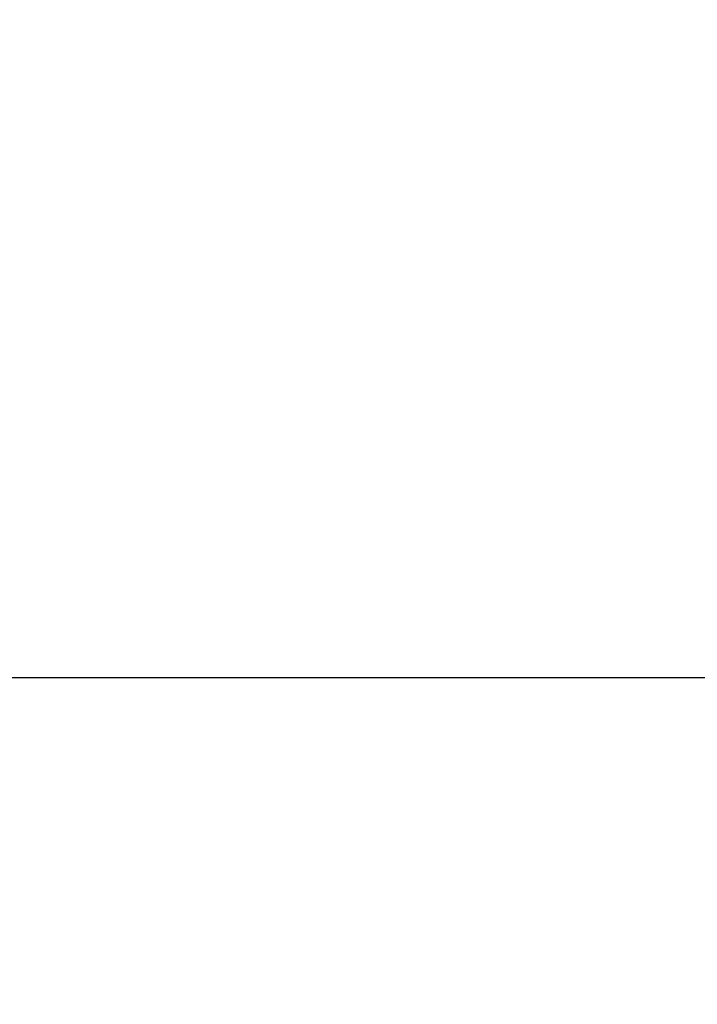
# Model space of a CAD drawing. Header units: millimetres. Extents: x 0 to 594, y 0 to 420.
# Tile 85 of 256: x 388.504 to 388.71, y 227.795 to 228.095. Entities that reach past the tile are written whole.
import ezdxf

# ---------------------------------------------------------------- set-up
doc = ezdxf.new("R2010")
doc.units = ezdxf.units.MM
doc.header["$LTSCALE"] = 32.67
doc.linetypes.add('PHANTOM', pattern=[0.8, 0.45, -0.05, 0.1, -0.05, 0.1, -0.05])
doc.layers.get('0').update_dxf_attribs({"linetype": 'CONTINUOUS'})
doc.layers.add('CRV', color=7, linetype='CONTINUOUS')

msp = doc.modelspace()

# ---------------------------------------------------------------- linework, layer by layer
at = {"color": 7, "linetype": 'Continuous'}
msp.add_line((386.40593, 227.89461), (410.90593, 227.89461), dxfattribs=at)
at = {"layer": 'CRV', "color": 8, "linetype": 'PHANTOM'}
for centre, radius, start, end in [((388.90593, 261.89461), 108.95281, 350, 240), ((388.90593, 261.89461), 100.95281, 350, 240), ((364.90593, 220.32539), 52.95281, 102.114473, 10.04379)]:
    msp.add_arc(centre, radius, start, end, dxfattribs=at)
at = {"layer": 'CRV', "color": 4, "linetype": 'Continuous'}
for points, knots in [([(388.25635, 227.89461, 108.60892), (388.25635, 227.89461, 108.60892), (388.25637, 227.89461, 108.60892), (388.25642, 227.89461, 108.60893), (388.2565, 227.89461, 108.60893), (388.25662, 227.89461, 108.60894), (388.25677, 227.89461, 108.60895), (388.25702, 227.89461, 108.60897), (388.25732, 227.89461, 108.609), (388.25769, 227.89461, 108.60902), (388.25817, 227.89461, 108.60906), (388.25878, 227.89461, 108.60911), (388.25951, 227.89461, 108.60917), (388.26049, 227.89461, 108.60924), (388.2617, 227.89461, 108.60934), (388.26316, 227.89461, 108.60945), (388.26462, 227.89461, 108.60957), (388.26657, 227.89461, 108.60972), (388.269, 227.89461, 108.60991), (388.27192, 227.89461, 108.61014), (388.27484, 227.89461, 108.61037), (388.27874, 227.89461, 108.61068), (388.2836, 227.89461, 108.61106), (388.28944, 227.89461, 108.61152), (388.29528, 227.89461, 108.61197), (388.30112, 227.89461, 108.61243), (388.30891, 227.89461, 108.61304), (388.31864, 227.89461, 108.61381), (388.33032, 227.89461, 108.61473), (388.342, 227.89461, 108.61564), (388.35368, 227.89461, 108.61656), (388.36926, 227.89461, 108.61778), (388.38872, 227.89461, 108.61931), (388.41208, 227.89461, 108.62114), (388.43545, 227.89461, 108.62298), (388.45881, 227.89461, 108.62481), (388.48217, 227.89461, 108.62664), (388.49774, 227.89461, 108.62786), (388.50553, 227.89461, 108.62848)], [0, 0, 0, 0, 0.0000153, 0.000061, 0.0001526, 0.0002441, 0.0004272, 0.0006102, 0.0009763, 0.0013425, 0.0017086, 0.0024409, 0.0031731, 0.0039054, 0.0053699, 0.0068344, 0.0082989, 0.0097634, 0.0126925, 0.0156215, 0.0185505, 0.0214796, 0.0273376, 0.0331957, 0.0390538, 0.0449118, 0.0507699, 0.062486, 0.0742021, 0.0859183, 0.0976344, 0.1093505, 0.1327828, 0.156215, 0.1796473, 0.2030795, 0.2265118, 0.249944, 0.249944, 0.249944, 0.249944]), ([(388.58623, 227.89461, 108.63469), (388.58624, 227.89461, 108.63469), (388.58624, 227.89461, 108.63469), (388.58627, 227.89461, 108.63469), (388.5863, 227.89461, 108.63469), (388.58638, 227.89461, 108.6347), (388.58651, 227.89461, 108.63471), (388.58667, 227.89461, 108.63472), (388.58684, 227.89461, 108.63473), (388.58706, 227.89461, 108.63475), (388.58744, 227.89461, 108.63478), (388.58799, 227.89461, 108.63482), (388.58865, 227.89461, 108.63487), (388.58931, 227.89461, 108.63492), (388.58997, 227.89461, 108.63497), (388.59085, 227.89461, 108.63504), (388.59195, 227.89461, 108.63512), (388.59371, 227.89461, 108.63526), (388.59591, 227.89461, 108.63542), (388.59855, 227.89461, 108.63562), (388.60119, 227.89461, 108.63582), (388.60383, 227.89461, 108.63603), (388.60647, 227.89461, 108.63623), (388.60999, 227.89461, 108.63649), (388.61439, 227.89461, 108.63683), (388.61967, 227.89461, 108.63723), (388.62671, 227.89461, 108.63777), (388.63551, 227.89461, 108.63844), (388.64607, 227.89461, 108.63924), (388.65663, 227.89461, 108.64004), (388.66719, 227.89461, 108.64084), (388.67775, 227.89461, 108.64165), (388.68831, 227.89461, 108.64245), (388.69535, 227.89461, 108.64299), (388.69887, 227.89461, 108.64325)], [0, 0, 0, 0, 0.0000069, 0.0000276, 0.0000689, 0.0001103, 0.0002758, 0.0004412, 0.0006067, 0.0007722, 0.0011031, 0.001765, 0.0024268, 0.0030887, 0.0037506, 0.0044124, 0.0057362, 0.0070599, 0.0097073, 0.0123548, 0.0150023, 0.0176497, 0.0202972, 0.0229446, 0.0282395, 0.0335345, 0.0388294, 0.0494192, 0.060009, 0.0705988, 0.0811887, 0.0917785, 0.1023683, 0.1129582, 0.1129582, 0.1129582, 0.1129582])]:
    msp.add_open_spline(points, degree=3, knots=knots, dxfattribs=at)
at = {"layer": 'CRV', "color": 4, "linetype": 'Continuous', "extrusion": (1.67e-14, 1, 0)}
msp.add_open_spline([(388.25702, 227.89461, 116.63256), (388.25702, 227.89461, 116.63256), (388.25704, 227.89461, 116.63256), (388.2571, 227.89461, 116.63256), (388.25717, 227.89461, 116.63257), (388.25729, 227.89461, 116.63258), (388.25744, 227.89461, 116.63259), (388.25769, 227.89461, 116.63261), (388.25799, 227.89461, 116.63263), (388.25835, 227.89461, 116.63266), (388.25884, 227.89461, 116.63269), (388.25945, 227.89461, 116.63274), (388.26017, 227.89461, 116.63279), (388.26114, 227.89461, 116.63286), (388.26236, 227.89461, 116.63295), (388.26381, 227.89461, 116.63305), (388.26527, 227.89461, 116.63316), (388.26721, 227.89461, 116.6333), (388.26963, 227.89461, 116.63348), (388.27254, 227.89461, 116.63369), (388.27545, 227.89461, 116.63391), (388.27934, 227.89461, 116.63419), (388.28419, 227.89461, 116.63454), (388.29001, 227.89461, 116.63497), (388.29583, 227.89461, 116.6354), (388.30165, 227.89461, 116.63582), (388.30941, 227.89461, 116.63639), (388.31912, 227.89461, 116.6371), (388.33076, 227.89461, 116.63795), (388.3424, 227.89461, 116.6388), (388.35405, 227.89461, 116.63965), (388.36957, 227.89461, 116.64078), (388.38898, 227.89461, 116.6422), (388.41226, 227.89461, 116.6439), (388.43555, 227.89461, 116.64561), (388.45883, 227.89461, 116.64731), (388.48212, 227.89461, 116.64901), (388.49764, 227.89461, 116.65014), (388.50541, 227.89461, 116.65071)], degree=3, knots=[0, 0, 0, 0, 0.0000152, 0.0000608, 0.000152, 0.0002432, 0.0004256, 0.000608, 0.0009728, 0.0013377, 0.0017025, 0.0024321, 0.0031618, 0.0038914, 0.0053507, 0.0068099, 0.0082692, 0.0097285, 0.012647, 0.0155656, 0.0184841, 0.0214027, 0.0272398, 0.0330768, 0.0389139, 0.044751, 0.0505881, 0.0622623, 0.0739365, 0.0856106, 0.0972848, 0.108959, 0.1323074, 0.1556557, 0.1790041, 0.2023524, 0.2257008, 0.2490491, 0.2490491, 0.2490491, 0.2490491], dxfattribs=at)
at = {"layer": 'CRV', "color": 4, "linetype": 'Continuous', "extrusion": (-1.343e-13, 1, 0)}
msp.add_open_spline([(388.50357, 227.89461, 28.21653), (388.50358, 227.89461, 28.21654), (388.50359, 227.89461, 28.21654), (388.50362, 227.89461, 28.21655), (388.50368, 227.89461, 28.21657), (388.50377, 227.89461, 28.21659), (388.50388, 227.89461, 28.21663), (388.504, 227.89461, 28.21666), (388.50416, 227.89461, 28.21671), (388.50443, 227.89461, 28.21679), (388.50483, 227.89461, 28.21691), (388.5053, 227.89461, 28.21705), (388.50577, 227.89461, 28.21719), (388.50624, 227.89461, 28.21733), (388.50687, 227.89461, 28.21751), (388.50766, 227.89461, 28.21775), (388.50892, 227.89461, 28.21812), (388.51049, 227.89461, 28.21858), (388.51238, 227.89461, 28.21914), (388.51427, 227.89461, 28.2197), (388.51616, 227.89461, 28.22026), (388.51805, 227.89461, 28.22082), (388.52056, 227.89461, 28.22157), (388.52371, 227.89461, 28.2225), (388.52749, 227.89461, 28.22362), (388.53252, 227.89461, 28.22511), (388.53882, 227.89461, 28.22698), (388.54637, 227.89461, 28.22921), (388.55393, 227.89461, 28.23145), (388.56148, 227.89461, 28.23369), (388.57155, 227.89461, 28.23667), (388.57911, 227.89461, 28.23891), (388.58414, 227.89461, 28.2404)], degree=3, knots=[0, 0, 0, 0, 0.00002052, 0.00005129, 0.00008206, 0.00020516, 0.00032826, 0.00045135, 0.00057445, 0.00082064, 0.00131303, 0.00180541, 0.0022978, 0.00279018, 0.00328257, 0.00426734, 0.00525211, 0.00722165, 0.00919119, 0.01116073, 0.01313027, 0.01509981, 0.01706935, 0.02100843, 0.02494751, 0.02888659, 0.03676475, 0.04464292, 0.05252108, 0.06039924, 0.0682774, 0.08403373, 0.08403373, 0.08403373, 0.08403373], dxfattribs=at)
at = {"layer": 'CRV', "color": 4, "linetype": 'Continuous', "extrusion": (4.92e-14, 1, 0)}
msp.add_open_spline([(388.50541, 227.89461, 116.65071), (388.50541, 227.89461, 116.65071), (388.50544, 227.89461, 116.65071), (388.5055, 227.89461, 116.65072), (388.5056, 227.89461, 116.65073), (388.50576, 227.89461, 116.65074), (388.50596, 227.89461, 116.65075), (388.50627, 227.89461, 116.65077), (388.50666, 227.89461, 116.6508), (388.50713, 227.89461, 116.65084), (388.50761, 227.89461, 116.65087), (388.50808, 227.89461, 116.6509), (388.50871, 227.89461, 116.65095), (388.50949, 227.89461, 116.651), (388.51075, 227.89461, 116.65109), (388.51232, 227.89461, 116.65121), (388.51421, 227.89461, 116.65134), (388.51609, 227.89461, 116.65148), (388.51798, 227.89461, 116.65161), (388.51986, 227.89461, 116.65175), (388.52238, 227.89461, 116.65193), (388.52552, 227.89461, 116.65215), (388.52929, 227.89461, 116.65242), (388.53432, 227.89461, 116.65278), (388.5406, 227.89461, 116.65323), (388.54815, 227.89461, 116.65377), (388.55569, 227.89461, 116.65432), (388.56323, 227.89461, 116.65486), (388.57329, 227.89461, 116.65558), (388.58083, 227.89461, 116.65612), (388.58586, 227.89461, 116.65648)], degree=3, knots=[0, 0, 0, 0, 0.00001969, 0.00007877, 0.00019691, 0.00031506, 0.00055136, 0.00078765, 0.00126025, 0.00173284, 0.00220543, 0.00267802, 0.00315062, 0.0040958, 0.00504099, 0.00693136, 0.00882173, 0.0107121, 0.01260247, 0.01449284, 0.01638321, 0.02016395, 0.02394469, 0.02772543, 0.03528691, 0.04284839, 0.05040987, 0.05797135, 0.06553283, 0.08065579, 0.08065579, 0.08065579, 0.08065579], dxfattribs=at)
at = {"layer": 'CRV', "color": 4, "linetype": 'Continuous', "extrusion": (1.561e-13, -1, 0)}
msp.add_open_spline([(388.50553, 227.89461, 108.62848), (388.50553, 227.89461, 108.62848), (388.50556, 227.89461, 108.62848), (388.50563, 227.89461, 108.62848), (388.50572, 227.89461, 108.62849), (388.50588, 227.89461, 108.6285), (388.50608, 227.89461, 108.62852), (388.50639, 227.89461, 108.62854), (388.50679, 227.89461, 108.62857), (388.50726, 227.89461, 108.62861), (388.50773, 227.89461, 108.62865), (388.50821, 227.89461, 108.62868), (388.50884, 227.89461, 108.62873), (388.50962, 227.89461, 108.62879), (388.51089, 227.89461, 108.62889), (388.51246, 227.89461, 108.62901), (388.51435, 227.89461, 108.62916), (388.51625, 227.89461, 108.6293), (388.51814, 227.89461, 108.62945), (388.52003, 227.89461, 108.62959), (388.52255, 227.89461, 108.62979), (388.5257, 227.89461, 108.63003), (388.52949, 227.89461, 108.63032), (388.53453, 227.89461, 108.63071), (388.54084, 227.89461, 108.63119), (388.5484, 227.89461, 108.63178), (388.55597, 227.89461, 108.63236), (388.56353, 227.89461, 108.63294), (388.57362, 227.89461, 108.63372), (388.58119, 227.89461, 108.6343), (388.58623, 227.89461, 108.63469)], degree=3, knots=[0, 0, 0, 0, 0.00001976, 0.00007905, 0.00019762, 0.00031619, 0.00055334, 0.00079048, 0.00126478, 0.00173907, 0.00221336, 0.00268765, 0.00316194, 0.00411052, 0.0050591, 0.00695626, 0.00885343, 0.01075059, 0.01264775, 0.01454491, 0.01644208, 0.0202364, 0.02403073, 0.02782505, 0.0354137, 0.04300235, 0.050591, 0.05817965, 0.06576831, 0.08094561, 0.08094561, 0.08094561, 0.08094561], dxfattribs=at)
at = {"layer": 'CRV', "color": 4, "linetype": 'Continuous', "extrusion": (3.31e-14, -1, 0)}
msp.add_open_spline([(388.58414, 227.89461, 28.2404), (388.58415, 227.89461, 28.2404), (388.58416, 227.89461, 28.24041), (388.5842, 227.89461, 28.24042), (388.58426, 227.89461, 28.24044), (388.58436, 227.89461, 28.24046), (388.58448, 227.89461, 28.2405), (388.58467, 227.89461, 28.24056), (388.58491, 227.89461, 28.24063), (388.5852, 227.89461, 28.24071), (388.58559, 227.89461, 28.24082), (388.58607, 227.89461, 28.24097), (388.58665, 227.89461, 28.24113), (388.58742, 227.89461, 28.24136), (388.58838, 227.89461, 28.24164), (388.58954, 227.89461, 28.24198), (388.59069, 227.89461, 28.24232), (388.59223, 227.89461, 28.24277), (388.59416, 227.89461, 28.24333), (388.59647, 227.89461, 28.24401), (388.59878, 227.89461, 28.24469), (388.60186, 227.89461, 28.24559), (388.60572, 227.89461, 28.24672), (388.61034, 227.89461, 28.24807), (388.61496, 227.89461, 28.24943), (388.61959, 227.89461, 28.25078), (388.62575, 227.89461, 28.25258), (388.63346, 227.89461, 28.25484), (388.64116, 227.89461, 28.2571), (388.64732, 227.89461, 28.2589), (388.65195, 227.89461, 28.26025), (388.65657, 227.89461, 28.26161), (388.66119, 227.89461, 28.26296), (388.66505, 227.89461, 28.26409), (388.66813, 227.89461, 28.26499), (388.67044, 227.89461, 28.26567), (388.67275, 227.89461, 28.26635), (388.67468, 227.89461, 28.26691), (388.67622, 227.89461, 28.26736), (388.67738, 227.89461, 28.2677), (388.67853, 227.89461, 28.26804), (388.67969, 227.89461, 28.26838), (388.68065, 227.89461, 28.26866), (388.68132, 227.89461, 28.26885), (388.68171, 227.89461, 28.26897), (388.682, 227.89461, 28.26905), (388.68224, 227.89461, 28.26912), (388.68243, 227.89461, 28.26918), (388.68255, 227.89461, 28.26921), (388.68265, 227.89461, 28.26924), (388.68271, 227.89461, 28.26926), (388.68275, 227.89461, 28.26927), (388.68278, 227.89461, 28.26928), (388.6828, 227.89461, 28.26929), (388.68283, 227.89461, 28.2693), (388.68288, 227.89461, 28.26931), (388.68295, 227.89461, 28.26933), (388.68305, 227.89461, 28.26936), (388.68317, 227.89461, 28.2694), (388.68332, 227.89461, 28.26944), (388.68353, 227.89461, 28.2695), (388.68378, 227.89461, 28.26957), (388.68408, 227.89461, 28.26966), (388.68448, 227.89461, 28.26978), (388.68499, 227.89461, 28.26992), (388.68559, 227.89461, 28.2701), (388.6862, 227.89461, 28.27027), (388.68681, 227.89461, 28.27045), (388.68741, 227.89461, 28.27063), (388.68822, 227.89461, 28.27086), (388.68923, 227.89461, 28.27115), (388.69044, 227.89461, 28.2715), (388.69205, 227.89461, 28.27197), (388.69407, 227.89461, 28.27256), (388.69649, 227.89461, 28.27326), (388.69891, 227.89461, 28.27397), (388.70133, 227.89461, 28.27467), (388.70456, 227.89461, 28.27561), (388.70698, 227.89461, 28.27631), (388.7086, 227.89461, 28.27678)], degree=3, knots=[0, 0, 0, 0, 0.0000125, 0.0000502, 0.0001254, 0.0002007, 0.0003513, 0.0005018, 0.0008029, 0.001104, 0.001405, 0.0020072, 0.0026094, 0.0032115, 0.0044158, 0.0056201, 0.0068245, 0.0080288, 0.0104374, 0.0128461, 0.0152547, 0.0176633, 0.0224806, 0.0272979, 0.0321151, 0.0369324, 0.0417497, 0.0513842, 0.0610188, 0.065836, 0.0706533, 0.0754706, 0.0802878, 0.0851051, 0.0875137, 0.0899224, 0.092331, 0.0947396, 0.095944, 0.0971483, 0.0983526, 0.0995569, 0.1007612, 0.1013634, 0.1016645, 0.1019655, 0.1022666, 0.1024172, 0.1025677, 0.102643, 0.1027182, 0.1027559, 0.102775, 0.1027947, 0.1028341, 0.1028735, 0.1029523, 0.1030311, 0.1031887, 0.1033463, 0.1035039, 0.1038191, 0.1041343, 0.1044495, 0.1050799, 0.1057103, 0.1063407, 0.1069711, 0.1076015, 0.1082319, 0.1094927, 0.1107535, 0.1120142, 0.1145358, 0.1170574, 0.119579, 0.1221006, 0.1246222, 0.1296654, 0.1296654, 0.1296654, 0.1296654], dxfattribs=at)
at = {"layer": 'CRV', "color": 4, "linetype": 'Continuous', "extrusion": (-6.24e-14, -1, 0)}
msp.add_open_spline([(388.58586, 227.89461, 116.65648), (388.58586, 227.89461, 116.65648), (388.58587, 227.89461, 116.65648), (388.58589, 227.89461, 116.65648), (388.58593, 227.89461, 116.65648), (388.58602, 227.89461, 116.65649), (388.58616, 227.89461, 116.6565), (388.58634, 227.89461, 116.65651), (388.58652, 227.89461, 116.65652), (388.58676, 227.89461, 116.65654), (388.58719, 227.89461, 116.65657), (388.5878, 227.89461, 116.65661), (388.58852, 227.89461, 116.65667), (388.58925, 227.89461, 116.65672), (388.58998, 227.89461, 116.65677), (388.59095, 227.89461, 116.65684), (388.59216, 227.89461, 116.65692), (388.5941, 227.89461, 116.65706), (388.59652, 227.89461, 116.65723), (388.59943, 227.89461, 116.65744), (388.60234, 227.89461, 116.65764), (388.60525, 227.89461, 116.65785), (388.60816, 227.89461, 116.65806), (388.61204, 227.89461, 116.65833), (388.61689, 227.89461, 116.65867), (388.62271, 227.89461, 116.65909), (388.63047, 227.89461, 116.65964), (388.64017, 227.89461, 116.66032), (388.65181, 227.89461, 116.66115), (388.66344, 227.89461, 116.66197), (388.67508, 227.89461, 116.66279), (388.68672, 227.89461, 116.66362), (388.69836, 227.89461, 116.66444), (388.70612, 227.89461, 116.66499), (388.71, 227.89461, 116.66527)], degree=3, knots=[0, 0, 0, 0, 0.0000076, 0.0000304, 0.000076, 0.0001215, 0.0003038, 0.0004861, 0.0006684, 0.0008508, 0.0012154, 0.0019446, 0.0026738, 0.003403, 0.0041322, 0.0048615, 0.0063199, 0.0077783, 0.0106952, 0.0136121, 0.0165289, 0.0194458, 0.0223627, 0.0252795, 0.0311133, 0.036947, 0.0427808, 0.0544483, 0.0661157, 0.0777832, 0.0894507, 0.1011182, 0.1127857, 0.1244532, 0.1244532, 0.1244532, 0.1244532], dxfattribs=at)
at = {"layer": 'CRV', "color": 4, "linetype": 'Continuous', "extrusion": (1.261e-13, -1, 0)}
msp.add_open_spline([(388.69887, 227.89461, 108.64325), (388.69887, 227.89461, 108.64325), (388.69889, 227.89461, 108.64326), (388.69892, 227.89461, 108.64326), (388.69898, 227.89461, 108.64326), (388.69907, 227.89461, 108.64327), (388.69919, 227.89461, 108.64328), (388.69938, 227.89461, 108.64329), (388.69961, 227.89461, 108.64331), (388.69989, 227.89461, 108.64333), (388.70026, 227.89461, 108.64336), (388.70072, 227.89461, 108.64339), (388.70128, 227.89461, 108.64344), (388.70202, 227.89461, 108.64349), (388.70295, 227.89461, 108.64356), (388.70406, 227.89461, 108.64365), (388.70517, 227.89461, 108.64373), (388.70665, 227.89461, 108.64384), (388.70851, 227.89461, 108.64398), (388.70999, 227.89461, 108.64409), (388.71073, 227.89461, 108.64415)], degree=3, knots=[0, 0, 0, 0, 0.00001162, 0.00004648, 0.00011621, 0.00018593, 0.00032538, 0.00046482, 0.00074371, 0.00102261, 0.0013015, 0.00185929, 0.00241707, 0.00297486, 0.00409043, 0.005206, 0.00632158, 0.00743715, 0.00966829, 0.01189944, 0.01189944, 0.01189944, 0.01189944], dxfattribs=at)
at = {"layer": 'CRV', "color": 4, "linetype": 'Continuous', "extrusion": (-0.001251, 0.99999, 0.004315)}
msp.add_open_spline([(388.7086, 227.89461, 28.27678), (388.7086, 227.89461, 28.27678), (388.70861, 227.89461, 28.27678), (388.70863, 227.89461, 28.27679), (388.70866, 227.89461, 28.2768), (388.70874, 227.89461, 28.27682), (388.70885, 227.89461, 28.27685), (388.70901, 227.89461, 28.2769), (388.70916, 227.89461, 28.27694), (388.70936, 227.89461, 28.277), (388.70972, 227.89461, 28.2771), (388.71002, 227.89461, 28.27719), (388.71022, 227.89461, 28.27725)], degree=3, knots=[0, 0, 0, 0, 0.000006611, 0.000026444, 0.000066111, 0.000105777, 0.000264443, 0.000423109, 0.000581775, 0.000740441, 0.001057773, 0.001692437, 0.001692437, 0.001692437, 0.001692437], dxfattribs=at)

doc.saveas('drawing.dxf')
